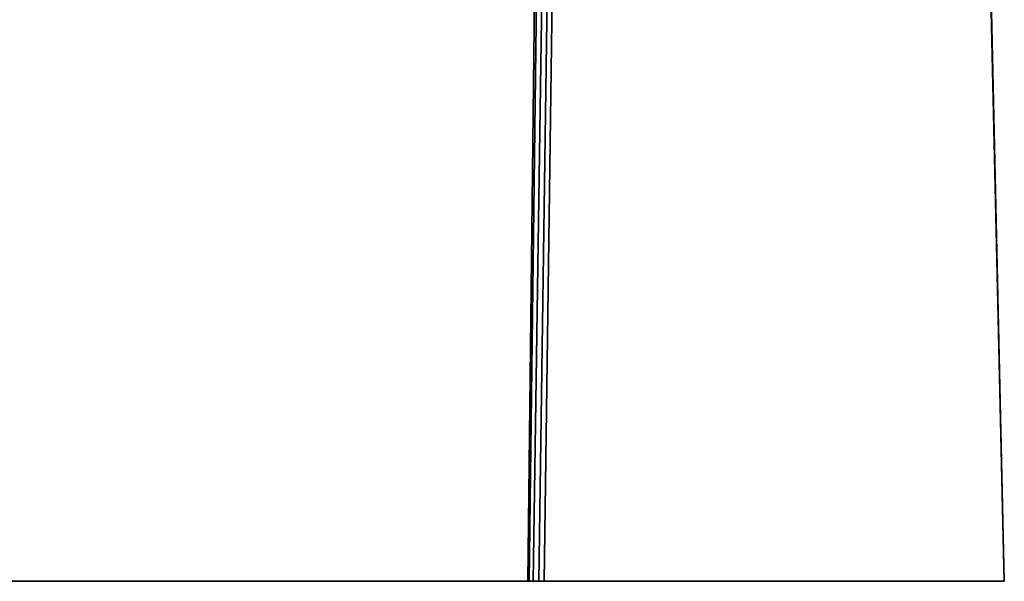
# Model space of a CAD drawing. Extents: x 405 to 1730, y 1 to 1667.
# Tile 14 of 26: x 681 to 742, y 982 to 1017. Entities that reach past the tile are written whole.
import ezdxf

# ---------------------------------------------------------------- set-up
doc = ezdxf.new("R2010")
doc.units = 0

msp = doc.modelspace()

# ---------------------------------------------------------------- linework, layer by layer
at = {"color": 7, "lineweight": 35}
for p, q in [((712.5, 982.148), (712.931, 1020.25)), ((712.5, 982.148), (712.931, 1020.25)), ((712.5, 982.148), (712.931, 1020.25)), ((712.5, 982.148), (712.931, 1020.25)), ((712.583, 982.148), (713.062, 1020.203)), ((712.583, 982.148), (713.062, 1020.203)), ((712.583, 982.148), (713.062, 1020.203)), ((712.583, 982.148), (713.062, 1020.203)), ((742, 982.148), (741.132, 1020.306)), ((742, 982.148), (741.134, 1020.239)), ((742, 982.148), (741.134, 1020.239)), ((712.832, 982.148), (713.392, 1020.099)), ((712.832, 982.148), (713.392, 1020.099)), ((712.832, 982.148), (713.392, 1020.099)), ((712.832, 982.148), (713.392, 1020.099)), ((713.164, 982.148), (713.724, 1020.028)), ((713.164, 982.148), (713.724, 1020.028)), ((713.164, 982.148), (713.724, 1020.028)), ((713.164, 982.148), (713.724, 1020.028)), ((713.495, 982.148), (714.024, 1020.03)), ((713.495, 982.148), (714.024, 1020.03)), ((713.495, 982.148), (714.024, 1020.03)), ((713.495, 982.148), (714.024, 1020.03)), ((739.012, 982.148), (713.495, 982.148)), ((713.495, 982.148), (739.012, 982.148)), ((739.012, 982.148), (713.495, 982.148))]:
    msp.add_line(p, q, dxfattribs=at)
at = {"color": 7, "lineweight": 35, "ltscale": 0.243402}
for p, q in [((682.351, 982.148), (672.615, 982.148)), ((672.615, 982.148), (682.351, 982.148)), ((682.351, 982.148), (672.615, 982.148))]:
    msp.add_line(p, q, dxfattribs=at)
at = {"color": 7, "lineweight": 35, "ltscale": 0.15313}
for p, q in [((688.477, 982.148), (682.351, 982.148)), ((682.351, 982.148), (688.477, 982.148)), ((688.477, 982.148), (682.351, 982.148))]:
    msp.add_line(p, q, dxfattribs=at)
at = {"color": 7, "lineweight": 35, "ltscale": 0.073285}
for p, q in [((691.408, 982.148), (688.477, 982.148)), ((688.477, 982.148), (691.408, 982.148)), ((691.408, 982.148), (688.477, 982.148))]:
    msp.add_line(p, q, dxfattribs=at)
at = {"color": 7, "lineweight": 35, "ltscale": 0.071103}
for p, q in [((694.252, 982.148), (691.408, 982.148)), ((691.408, 982.148), (694.252, 982.148)), ((694.252, 982.148), (691.408, 982.148))]:
    msp.add_line(p, q, dxfattribs=at)
at = {"color": 7, "lineweight": 35, "ltscale": 0.034612}
for p, q in [((695.637, 982.148), (694.252, 982.148)), ((694.252, 982.148), (695.637, 982.148)), ((695.637, 982.148), (694.252, 982.148))]:
    msp.add_line(p, q, dxfattribs=at)
at = {"color": 7, "lineweight": 35, "ltscale": 0.033484}
for p, q in [((696.976, 982.148), (695.637, 982.148)), ((695.637, 982.148), (696.976, 982.148)), ((696.976, 982.148), (695.637, 982.148))]:
    msp.add_line(p, q, dxfattribs=at)
at = {"color": 7, "lineweight": 35, "ltscale": 0.063469}
for p, q in [((699.515, 982.148), (696.976, 982.148)), ((696.976, 982.148), (699.515, 982.148)), ((699.515, 982.148), (696.976, 982.148))]:
    msp.add_line(p, q, dxfattribs=at)
at = {"color": 7, "lineweight": 35, "ltscale": 0.32462}
for p, q in [((712.5, 982.148), (699.515, 982.148)), ((699.515, 982.148), (712.5, 982.148)), ((712.5, 982.148), (699.515, 982.148))]:
    msp.add_line(p, q, dxfattribs=at)
at = {"color": 7, "lineweight": 35, "ltscale": 0.002098}
for p, q in [((712.583, 982.148), (712.5, 982.148)), ((712.5, 982.148), (712.583, 982.148)), ((712.583, 982.148), (712.5, 982.148))]:
    msp.add_line(p, q, dxfattribs=at)
at = {"color": 7, "lineweight": 35, "ltscale": 0.006219}
for p, q in [((712.832, 982.148), (712.583, 982.148)), ((712.583, 982.148), (712.832, 982.148)), ((712.832, 982.148), (712.583, 982.148))]:
    msp.add_line(p, q, dxfattribs=at)
at = {"color": 7, "lineweight": 35, "ltscale": 0.008289}
for p, q in [((713.164, 982.148), (712.832, 982.148)), ((712.832, 982.148), (713.164, 982.148)), ((713.164, 982.148), (712.832, 982.148))]:
    msp.add_line(p, q, dxfattribs=at)
at = {"color": 7, "lineweight": 35, "ltscale": 0.008284}
for p, q in [((713.495, 982.148), (713.164, 982.148)), ((713.164, 982.148), (713.495, 982.148)), ((713.495, 982.148), (713.164, 982.148))]:
    msp.add_line(p, q, dxfattribs=at)
at = {"color": 7, "lineweight": 35, "ltscale": 0.06403}
for p, q in [((741.573, 982.148), (739.012, 982.148)), ((739.012, 982.148), (741.573, 982.148)), ((741.573, 982.148), (739.012, 982.148))]:
    msp.add_line(p, q, dxfattribs=at)
at = {"color": 7, "lineweight": 35, "ltscale": 0.010672}
for p, q in [((742, 982.148), (741.573, 982.148)), ((741.573, 982.148), (742, 982.148)), ((742, 982.148), (741.573, 982.148))]:
    msp.add_line(p, q, dxfattribs=at)

doc.saveas('drawing.dxf')
